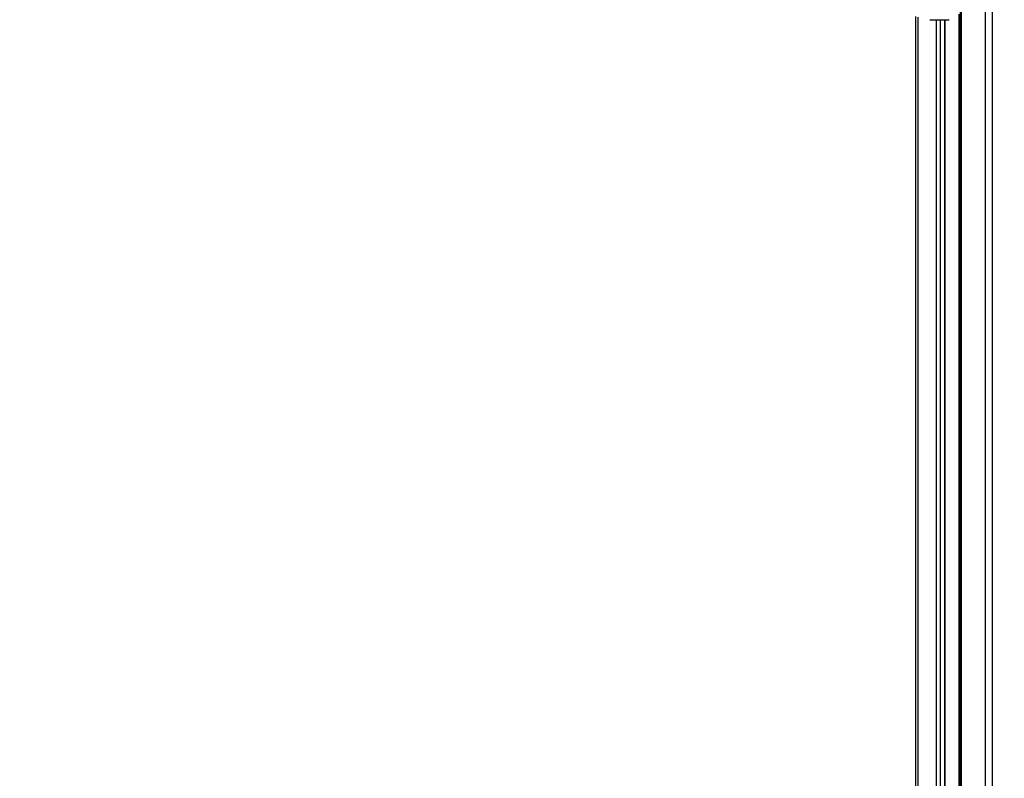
# Paper-space layout '3M DUO In Ground Anchor' of a CAD drawing. Header units: millimetres. Extents: x 10 to 10335, y 20 to 7920.
# Tile 20 of 116: x 2804 to 3616, y 2147 to 2772. Entities that reach past the tile are written whole.
import ezdxf

# ---------------------------------------------------------------- set-up
doc = ezdxf.new("R2010")
doc.units = ezdxf.units.MM
doc.layers.add('COMPONENT_GEOMETRY', color=7, linetype='Continuous')
doc.styles.add('SLDTEXTSTYLE0', font='TXT', dxfattribs={"width": 0.75})
doc.dimstyles.new('SLDDIMSTYLE0', dxfattribs={"dimtxt": 75, "dimasz": 3.302, "dimexe": 0, "dimexo": 0.0625, "dimgap": 18.75, "dimtad": 0, "dimtih": 1, "dimtoh": 1, "dimdec": 1, "dimrnd": 1e-09, "dimzin": 12, "dimdsep": 46, "dimtxsty": 'SLDTEXTSTYLE0', "dimsah": 1, "dimcen": 0.09, "dimadec": 0, "dimazin": 3, "dimtfac": 1, "dimtdec": 1, "dimtofl": 0, "dimtmove": 0, "dimatfit": 3, "dimfxl": 1, "dimfrac": 2, "dimtolj": 1, "dimtzin": 12, "dimarcsym": 0})
doc.dimstyles.new('SLDDIMSTYLE1', dxfattribs={"dimtxt": 75, "dimasz": 3.302, "dimexe": 0, "dimexo": 0.0625, "dimgap": 18.75, "dimtad": 0, "dimtih": 1, "dimtoh": 1, "dimdec": 0, "dimrnd": 1e-09, "dimzin": 12, "dimdsep": 46, "dimtxsty": 'SLDTEXTSTYLE0', "dimsah": 1, "dimcen": 0.09, "dimadec": 0, "dimazin": 3, "dimtfac": 1, "dimtdec": 0, "dimtofl": 0, "dimtmove": 0, "dimatfit": 3, "dimfxl": 1, "dimfrac": 2, "dimtolj": 1, "dimtzin": 12, "dimarcsym": 0})

# ---------------------------------------------------------------- blocks, each defined once
blk = doc.blocks.new('_D_22')
at = {"layer": 'COMPONENT_GEOMETRY', "color": 7}
for p, q in [((639.01, 3169.17), (6134.31, 3169.17)), ((6131.14, 3169.17), (6131.14, 2114.82)), ((6131.14, 941.4), (6131.14, 1995.75)), ((3715.96, 941.4), (6134.31, 941.4))]:
    blk.add_line(p, q, dxfattribs=at)
for points in [[(6131.14, 3169.17), (6130.63, 3165.87), (6131.65, 3165.87)], [(6131.14, 941.4), (6131.65, 944.7), (6130.63, 944.7)]]:
    blk.add_solid(points, dxfattribs=at)
at = {"layer": 'COMPONENT_GEOMETRY', "color": 7, "insert": (6020.31, 2092.43), "char_height": 75, "attachment_point": 1, "style": 'SLDTEXTSTYLE0'}
blk.add_mtext('2228', dxfattribs=at)
blk = doc.blocks.new('_D_23')
at = {"layer": 'COMPONENT_GEOMETRY', "color": 7}
for p, q in [((3604.43, 3861.9), (417.24, 3861.9)), ((420.41, 3861.9), (420.41, 2461.18)), ((420.41, 941.4), (420.41, 2342.12)), ((3515.42, 941.4), (417.24, 941.4))]:
    blk.add_line(p, q, dxfattribs=at)
for points in [[(420.41, 3861.9), (419.9, 3858.6), (420.92, 3858.6)], [(420.41, 941.4), (420.92, 944.7), (419.9, 944.7)]]:
    blk.add_solid(points, dxfattribs=at)
at = {"layer": 'COMPONENT_GEOMETRY', "color": 7, "insert": (268.02, 2438.8), "char_height": 75, "attachment_point": 1, "style": 'SLDTEXTSTYLE0'}
blk.add_mtext('2920.5', dxfattribs=at)

psp = doc.layouts.new('3M DUO In Ground Anchor')

# ---------------------------------------------------------------- linework, layer by layer
at = {"color": 8, "linetype": 'Continuous', "lineweight": 25}
for p, q in [((3600.16, 977.9), (3600.16, 3851.9)), ((3605.7, 3851.9), (3605.7, 977.9)), ((3580.11, 2781.04), (3580.11, 977.9)), ((3544.42, 2774.11), (3544.42, 977.9)), ((3559.66, 977.9), (3559.66, 2771.93)), ((3562.74, 2771.93), (3562.74, 1262.84)), ((3566.63, 1266.28), (3566.63, 2771.93)), ((3578.48, 1272.4), (3578.48, 2776.6))]:
    psp.add_line(p, q, dxfattribs=at)
at = {"color": 7, "linetype": 'Continuous', "lineweight": 25}
for p, q in [((3579.42, 2779.5), (3579.42, 977.9)), ((3542.74, 977.9), (3542.74, 2774.68)), ((3554.32, 2771.93), (3570.11, 2771.93)), ((3566.85, 1266.39), (3566.85, 2771.93))]:
    psp.add_line(p, q, dxfattribs=at)

# ---------------------------------------------------------------- dimensions: what is measured, and where the dimension line sits
at = {"layer": 'COMPONENT_GEOMETRY', "color": 7}
for base, p1, p2, dimstyle, picture, middle in [((420.41, 941.4), (3605.7, 3861.9), (3516.69, 941.4), 'SLDDIMSTYLE0', '_D_23', (420.41, 2401.65)), ((6131.14, 941.4), (637.74, 3169.17), (3714.69, 941.4), 'SLDDIMSTYLE1', '_D_22', (6131.14, 2055.29))]:
    dim = psp.add_linear_dim(base=base, p1=p1, p2=p2, angle=90, dimstyle=dimstyle, dxfattribs=at)
    dim.commit()
    dim.dimension.update_dxf_attribs({"geometry": picture, "text_midpoint": middle, "dimtype": 160})

doc.saveas('drawing.dxf')
